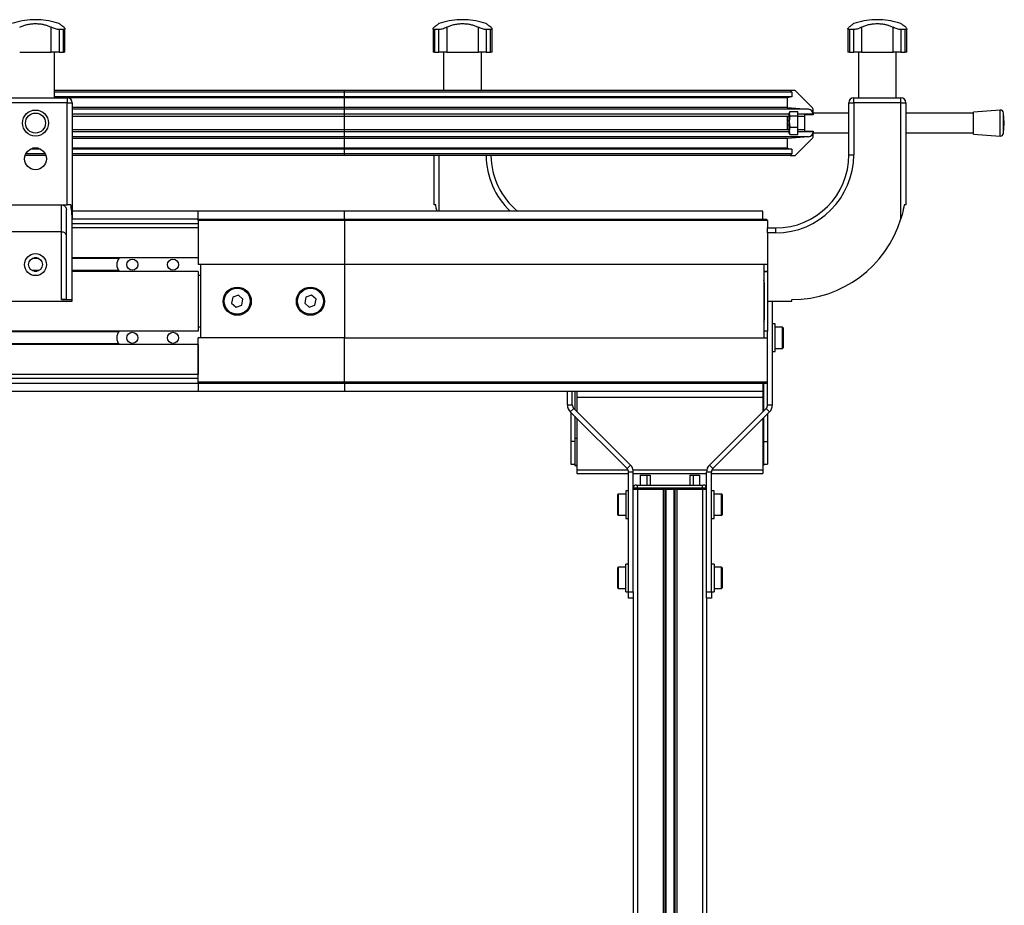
# Model space of a CAD drawing. Header units: millimetres. Extents: x 0 to 420, y 0 to 297.
# Tile 37 of 39: x 354 to 385, y 220 to 247. Entities that reach past the tile are written whole.
import ezdxf

# ---------------------------------------------------------------- set-up
doc = ezdxf.new("R2010")
doc.units = ezdxf.units.MM

msp = doc.modelspace()

# ---------------------------------------------------------------- linework, layer by layer
at = {"color": 7, "linetype": 'Continuous', "lineweight": 25}
for p, q in [((354.69079, 247.36829), (354.69079, 247.36658)), ((354.77843, 247.36829), (354.69079, 247.36829)), ((354.77843, 247.36658), (354.69079, 247.36658)), ((354.86607, 247.36829), (354.77843, 247.36829)), ((354.86607, 247.36658), (354.77843, 247.36658)), ((354.86607, 247.36658), (354.86607, 247.36829)), ((367.81579, 247.36829), (367.81579, 247.36658)), ((367.99107, 247.36829), (367.81579, 247.36829)), ((367.99107, 247.36658), (367.81579, 247.36658)), ((367.99107, 247.36658), (367.99107, 247.36829)), ((380.56579, 247.36829), (380.56579, 247.36658)), ((380.74107, 247.36829), (380.56579, 247.36829)), ((380.74107, 247.36658), (380.56579, 247.36658)), ((380.74107, 247.36658), (380.74107, 247.36829)), ((355.26465, 246.36829), (355.26465, 247.13442)), ((355.63738, 247.06685), (355.50494, 247.06685)), ((355.50494, 247.06685), (355.50494, 246.36829)), ((355.63738, 246.36829), (355.63738, 247.06685)), ((355.68468, 246.36829), (355.68468, 247.09019)), ((366.99718, 247.08979), (366.99718, 246.36829)), ((367.17691, 247.06685), (367.04448, 247.06685)), ((367.04448, 247.06685), (367.04448, 246.36829)), ((367.17691, 246.36829), (367.17691, 247.06685)), ((367.41721, 247.13442), (367.41721, 246.36829)), ((368.38965, 246.36829), (368.38965, 247.13442)), ((368.76238, 247.06685), (368.62994, 247.06685)), ((368.62994, 247.06685), (368.62994, 246.36829)), ((368.76238, 246.36829), (368.76238, 247.06685)), ((368.80968, 246.36829), (368.80968, 247.09019)), ((379.74718, 247.08979), (379.74718, 246.36829)), ((379.92691, 247.06685), (379.79448, 247.06685)), ((379.79448, 247.06685), (379.79448, 246.36829)), ((379.92691, 246.36829), (379.92691, 247.06685)), ((380.16721, 247.13442), (380.16721, 246.36829)), ((381.13965, 246.36829), (381.13965, 247.13442)), ((381.51238, 247.06685), (381.37994, 247.06685)), ((381.37994, 247.06685), (381.37994, 246.36829)), ((381.51238, 246.36829), (381.51238, 247.06685)), ((381.55968, 246.36829), (381.55968, 247.09019)), ((354.29221, 246.36829), (355.26465, 246.36829)), ((355.50494, 246.36829), (355.26465, 246.36829)), ((355.36051, 244.96829), (355.36051, 246.36829)), ((355.50494, 246.36829), (355.63738, 246.36829)), ((355.68468, 246.36829), (355.63738, 246.36829)), ((367.04448, 246.36829), (366.99718, 246.36829)), ((367.04448, 246.36829), (367.17691, 246.36829)), ((367.41721, 246.36829), (367.17691, 246.36829)), ((367.32135, 246.36829), (367.32135, 245.19329)), ((367.41721, 246.36829), (368.38965, 246.36829)), ((368.62994, 246.36829), (368.38965, 246.36829)), ((368.48551, 245.19329), (368.48551, 246.36829)), ((368.62994, 246.36829), (368.76238, 246.36829)), ((368.80968, 246.36829), (368.76238, 246.36829)), ((379.79448, 246.36829), (379.74718, 246.36829)), ((379.79448, 246.36829), (379.92691, 246.36829)), ((380.16721, 246.36829), (379.92691, 246.36829)), ((380.07135, 246.36829), (380.07135, 244.96829)), ((380.16721, 246.36829), (381.13965, 246.36829)), ((381.37994, 246.36829), (381.13965, 246.36829)), ((381.23551, 244.96829), (381.23551, 246.36829)), ((381.37994, 246.36829), (381.51238, 246.36829)), ((381.55968, 246.36829), (381.51238, 246.36829)), ((364.27843, 245.19329), (355.36051, 245.19329)), ((364.27843, 245.14329), (355.36051, 245.14329)), ((364.27843, 245.14329), (364.27843, 245.19329)), ((377.97843, 245.19329), (364.27843, 245.19329)), ((364.27843, 244.99329), (364.27843, 245.14329)), ((378.02843, 245.14329), (364.27843, 245.14329)), ((377.97843, 245.19329), (378.02843, 245.14329)), ((378.10772, 245.19329), (377.97843, 245.19329)), ((378.02843, 245.14329), (378.02843, 244.99329)), ((378.66378, 244.65794), (378.14307, 245.17865)), ((353.80343, 244.96829), (355.75343, 244.96829)), ((364.27843, 244.99329), (355.36051, 244.99329)), ((355.75343, 244.96829), (355.75343, 244.81829)), ((364.27843, 244.96779), (355.76567, 244.96779)), ((364.27843, 244.96779), (364.27843, 244.99329)), ((378.02843, 244.99329), (364.27843, 244.99329)), ((377.87843, 244.96779), (364.27843, 244.96779)), ((364.27843, 244.67328), (364.27843, 244.96779)), ((378.02843, 244.99329), (377.87843, 244.96779)), ((377.87843, 244.96779), (377.87843, 244.67328)), ((379.92843, 244.81829), (379.92843, 244.96829)), ((379.92843, 244.96829), (381.37843, 244.96829)), ((381.37843, 244.81829), (381.37843, 244.96829)), ((355.75343, 244.81829), (353.80343, 244.81829)), ((355.75343, 241.6788), (355.75343, 244.81829)), ((355.75343, 244.81829), (355.90343, 244.81829)), ((355.90343, 244.81829), (355.90343, 241.25464)), ((364.27843, 244.67328), (355.90343, 244.67328)), ((364.27843, 244.61527), (355.90343, 244.61527)), ((364.27843, 244.61527), (364.27843, 244.67328)), ((377.87843, 244.67328), (364.27843, 244.67328)), ((364.27843, 244.46584), (364.27843, 244.61527)), ((378.5415, 244.61527), (364.27843, 244.61527)), ((377.87843, 244.67328), (378.5415, 244.61527)), ((377.96409, 244.54447), (377.94676, 244.48001)), ((377.96409, 244.54447), (378.21343, 244.54447)), ((378.21343, 244.41556), (378.21343, 244.54447)), ((378.67843, 244.49329), (378.67843, 244.62258)), ((379.77843, 243.21829), (379.77843, 244.81829)), ((379.77843, 244.81829), (379.92843, 244.81829)), ((379.92843, 244.81829), (379.92843, 243.21829)), ((381.37843, 244.81829), (379.92843, 244.81829)), ((381.37843, 241.25464), (381.37843, 244.81829)), ((381.37843, 244.81829), (381.52843, 244.81829)), ((381.52843, 244.81829), (381.52843, 241.6788)), ((384.42558, 244.59329), (383.60638, 244.53079)), ((384.42558, 243.79329), (384.42558, 244.59329)), ((364.27843, 244.46584), (355.90343, 244.46584)), ((364.27843, 244.39829), (355.90343, 244.39829)), ((364.27843, 244.39829), (364.27843, 244.46584)), ((377.94676, 244.46584), (364.27843, 244.46584)), ((377.94676, 244.39829), (364.27843, 244.39829)), ((364.27843, 243.98829), (364.27843, 244.39829)), ((377.87843, 244.39829), (377.87843, 243.98829)), ((377.92843, 244.26329), (377.87843, 244.26329)), ((377.92843, 244.39829), (377.92843, 244.26329)), ((377.94676, 244.26329), (377.92843, 244.26329)), ((377.95538, 244.52465), (377.94676, 244.50098)), ((377.94676, 244.48001), (377.94676, 244.50098)), ((377.94676, 244.48001), (377.96409, 244.41556)), ((377.94676, 244.23997), (377.94676, 244.48001)), ((377.96409, 244.41556), (377.94676, 244.23997)), ((377.94676, 244.23997), (377.96409, 244.06438)), ((377.94676, 243.95324), (377.94676, 244.23997)), ((377.96409, 244.41556), (378.21343, 244.41556)), ((378.67843, 244.46584), (378.21343, 244.46584)), ((378.21343, 244.06438), (378.21343, 244.41556)), ((378.42843, 244.39829), (378.21343, 244.39829)), ((378.42843, 244.39329), (378.21343, 244.39329)), ((378.39843, 244.39329), (378.39843, 244.39829)), ((378.67843, 244.44329), (378.42843, 244.44329)), ((378.42843, 243.94329), (378.42843, 244.44329)), ((379.77843, 244.49329), (378.67843, 244.49329)), ((378.67843, 244.49329), (378.67843, 244.44329)), ((383.60638, 244.49329), (381.52843, 244.49329)), ((383.60638, 243.85579), (383.60638, 244.53079)), ((384.55638, 244.19329), (384.53289, 244.50119)), ((384.53289, 243.8854), (384.53289, 244.50119)), ((364.27843, 243.98829), (355.90343, 243.98829)), ((364.27843, 243.92074), (364.27843, 243.98829)), ((377.94676, 243.98829), (364.27843, 243.98829)), ((377.87843, 244.13829), (377.92843, 244.13829)), ((377.94676, 244.13829), (377.92843, 244.13829)), ((377.92843, 244.13829), (377.92843, 243.98829)), ((377.94676, 243.8856), (377.94676, 243.95324)), ((377.96409, 244.06438), (378.21343, 244.06438)), ((378.21343, 243.84211), (378.21343, 244.06438)), ((378.21343, 243.99329), (378.42843, 243.99329)), ((378.42843, 243.98829), (378.21343, 243.98829)), ((378.39843, 243.98829), (378.39843, 243.99329)), ((378.42843, 243.94329), (378.67843, 243.94329)), ((378.67843, 243.94329), (378.67843, 243.89329)), ((384.53289, 243.8854), (384.55638, 244.19329)), ((364.27843, 243.92074), (355.90343, 243.92074)), ((364.27843, 243.77131), (355.90343, 243.77131)), ((364.27843, 243.7133), (355.90343, 243.7133)), ((364.27843, 243.77131), (364.27843, 243.92074)), ((377.94676, 243.92074), (364.27843, 243.92074)), ((378.5415, 243.77131), (364.27843, 243.77131)), ((364.27843, 243.7133), (364.27843, 243.77131)), ((377.87843, 243.7133), (364.27843, 243.7133)), ((364.27843, 243.41879), (364.27843, 243.7133)), ((378.5415, 243.77131), (377.87843, 243.7133)), ((377.87843, 243.7133), (377.87843, 243.41879)), ((377.94676, 243.8856), (377.95538, 243.86193)), ((377.96409, 243.84211), (377.95846, 243.86305)), ((377.96409, 243.84211), (378.21343, 243.84211)), ((378.14307, 243.20794), (378.66378, 243.72865)), ((378.67843, 243.92074), (378.21343, 243.92074)), ((378.67843, 243.89329), (379.77843, 243.89329)), ((378.67843, 243.764), (378.67843, 243.89329)), ((381.52843, 243.89329), (383.60638, 243.89329)), ((383.60638, 243.85579), (384.42558, 243.79329)), ((354.93305, 243.39329), (354.62381, 243.39329)), ((354.86763, 243.41879), (354.68923, 243.41879)), ((364.27843, 243.41879), (355.90343, 243.41879)), ((364.27843, 243.39329), (355.90343, 243.39329)), ((364.27843, 243.39329), (364.27843, 243.41879)), ((377.87843, 243.41879), (364.27843, 243.41879)), ((364.27843, 243.24329), (364.27843, 243.39329)), ((378.02843, 243.39329), (364.27843, 243.39329)), ((377.87843, 243.41879), (378.02843, 243.39329)), ((378.02843, 243.39329), (378.02843, 243.24329)), ((355.10077, 243.19329), (354.45608, 243.19329)), ((355.08076, 243.24329), (354.47609, 243.24329)), ((364.27843, 243.24329), (355.90343, 243.24329)), ((364.27843, 243.19329), (355.90343, 243.19329)), ((364.27843, 243.19329), (364.27843, 243.24329)), ((378.02843, 243.24329), (364.27843, 243.24329)), ((377.97843, 243.19329), (364.27843, 243.19329)), ((367.02843, 241.6788), (367.02843, 243.19329)), ((367.17843, 243.19329), (367.17843, 241.48329)), ((378.02843, 243.24329), (377.97843, 243.19329)), ((377.97843, 243.19329), (378.10772, 243.19329)), ((379.77843, 243.21829), (379.92843, 243.21829)), ((353.80343, 241.6788), (355.75343, 241.6788)), ((355.57843, 240.8454), (355.57843, 241.6788)), ((355.72843, 238.77151), (355.72843, 241.5288)), ((355.86523, 241.6788), (355.75343, 241.6788)), ((367.07843, 241.6788), (367.02843, 241.6788)), ((381.52843, 241.6788), (381.47843, 241.6788)), ((359.77843, 241.48329), (355.90343, 241.48329)), ((355.90343, 238.76829), (355.90343, 241.25464)), ((359.77843, 241.24329), (355.90343, 241.24329)), ((359.77843, 241.24329), (359.77843, 241.48329)), ((364.27843, 241.48329), (359.77843, 241.48329)), ((359.77843, 241.24329), (364.27843, 241.24329)), ((359.77843, 241.19329), (359.77843, 241.24329)), ((364.27843, 241.24329), (364.27843, 241.48329)), ((377.13593, 241.48329), (364.27843, 241.48329)), ((364.27843, 241.19329), (364.27843, 241.24329)), ((364.27843, 241.24329), (377.22843, 241.24329)), ((377.13593, 241.24329), (377.13593, 241.48329)), ((377.27843, 241.19329), (377.22843, 241.24329)), ((359.77843, 241.09329), (355.90343, 241.09329)), ((359.77843, 240.96829), (355.90343, 240.96829)), ((364.27843, 241.19329), (359.77843, 241.19329)), ((359.77843, 241.19329), (359.77843, 239.84329)), ((359.77843, 240.96829), (359.77843, 240.05079)), ((364.27843, 241.19329), (364.27843, 239.84329)), ((377.27843, 241.19329), (364.27843, 241.19329)), ((377.27843, 241.19329), (377.27843, 240.96829)), ((377.27843, 240.96829), (377.52843, 240.96829)), ((377.27843, 240.81829), (377.27843, 240.96829)), ((377.52843, 240.96829), (377.52843, 240.81829)), ((355.57843, 240.8454), (353.97843, 240.8454)), ((355.57843, 238.76829), (355.57843, 240.8454)), ((377.52843, 240.81829), (377.27843, 240.81829)), ((377.27843, 240.81829), (377.27843, 238.71829)), ((354.88298, 240.02829), (354.67388, 240.02829)), ((354.82425, 240.05079), (354.7326, 240.05079)), ((359.77843, 240.05079), (355.90343, 240.05079)), ((357.33622, 240.02829), (355.90343, 240.02829)), ((364.27843, 239.84329), (359.77843, 239.84329)), ((359.85343, 239.84329), (359.85343, 237.59329)), ((377.27843, 239.84329), (364.27843, 239.84329)), ((364.27843, 239.84329), (364.27843, 237.59329)), ((377.16343, 239.84329), (377.16343, 237.59329)), ((354.88298, 239.65829), (354.67388, 239.65829)), ((354.82425, 239.63579), (354.7326, 239.63579)), ((354.82425, 239.63579), (354.7326, 239.63579)), ((357.33622, 239.65829), (355.90343, 239.65829)), ((359.77843, 239.63579), (355.90343, 239.63579)), ((359.77843, 239.63579), (355.90343, 239.63579)), ((359.77843, 239.63579), (359.77843, 239.63579)), ((359.77843, 239.63579), (359.77843, 237.80079)), ((359.77843, 239.51829), (359.85343, 239.51829)), ((377.16343, 239.64329), (377.27843, 239.64329)), ((377.16343, 239.63579), (377.27843, 239.63579)), ((377.17843, 239.29829), (377.17843, 238.13829)), ((360.83959, 238.84018), (360.80345, 238.659)), ((361.01457, 238.89948), (360.83959, 238.84018)), ((361.15341, 238.77759), (361.01457, 238.89948)), ((363.08959, 238.84018), (363.05345, 238.659)), ((363.26457, 238.89948), (363.08959, 238.84018)), ((363.40341, 238.77759), (363.26457, 238.89948)), ((353.65343, 238.71829), (355.90343, 238.71829)), ((355.57843, 238.76829), (355.90343, 238.76829)), ((355.90343, 238.71829), (355.90343, 238.76829)), ((360.80345, 238.659), (360.94229, 238.53711)), ((360.94229, 238.53711), (361.11727, 238.5964)), ((361.11727, 238.5964), (361.15341, 238.77759)), ((363.05345, 238.659), (363.19229, 238.53711)), ((363.19229, 238.53711), (363.36727, 238.5964)), ((363.36727, 238.5964), (363.40341, 238.77759)), ((377.27843, 238.71829), (377.27843, 237.80079)), ((377.27843, 238.71829), (378.02843, 238.71829)), ((377.42843, 235.53042), (377.42843, 238.71829)), ((378.02843, 238.71829), (378.02843, 238.76829)), ((359.85343, 237.91829), (359.77843, 237.91829)), ((377.50843, 238.01829), (377.42843, 238.01829)), ((377.50843, 237.47886), (377.50843, 238.01829)), ((377.74343, 237.91829), (377.50843, 237.91829)), ((377.74343, 237.26829), (377.74343, 237.91829)), ((377.75843, 237.90329), (377.75843, 237.28329)), ((359.77843, 237.80079), (350.90968, 237.80079)), ((357.33622, 237.77829), (350.90968, 237.77829)), ((364.27843, 237.59329), (359.77843, 237.59329)), ((359.77843, 236.24329), (359.77843, 237.59329)), ((364.27843, 236.24329), (364.27843, 237.59329)), ((364.27843, 237.59329), (377.27843, 237.59329)), ((377.27843, 237.80079), (377.16343, 237.80079)), ((377.27843, 237.79329), (377.16343, 237.79329)), ((377.27843, 237.59329), (377.27843, 237.80079)), ((377.27843, 236.24329), (377.27843, 237.59329)), ((357.33622, 237.40829), (350.90968, 237.40829)), ((359.77843, 237.38579), (350.90968, 237.38579)), ((359.77843, 237.38579), (359.77843, 236.46829)), ((377.50843, 237.16829), (377.50843, 237.47886)), ((377.42843, 237.16829), (377.50843, 237.16829)), ((377.50843, 237.26829), (377.74343, 237.26829)), ((359.77843, 236.46829), (350.90968, 236.46829)), ((359.77843, 236.34329), (350.90968, 236.34329)), ((359.77843, 236.19329), (350.90968, 236.19329)), ((359.77843, 236.24329), (364.27843, 236.24329)), ((359.77843, 236.19329), (359.77843, 236.24329)), ((364.27843, 236.19329), (359.77843, 236.19329)), ((359.77843, 236.19329), (359.77843, 235.95329)), ((364.27843, 236.24329), (364.27843, 236.19329)), ((364.27843, 236.24329), (377.27843, 236.24329)), ((377.22843, 236.19329), (364.27843, 236.19329)), ((364.27843, 236.19329), (364.27843, 235.95329)), ((377.13593, 236.19329), (377.13593, 235.95329)), ((377.13593, 236.19181), (377.15343, 236.19181)), ((377.15343, 236.19181), (377.15343, 236.19329)), ((377.15343, 236.19181), (377.15343, 235.34329)), ((377.27843, 236.24329), (377.22843, 236.19329)), ((377.27843, 235.53042), (377.27843, 236.24329)), ((350.90968, 235.95329), (359.77843, 235.95329)), ((359.77843, 235.95329), (364.27843, 235.95329)), ((364.27843, 235.95329), (377.13593, 235.95329)), ((371.12843, 235.53042), (371.12843, 235.95329)), ((371.27843, 235.53042), (371.27843, 235.95329)), ((371.35343, 235.95329), (371.35343, 235.39329)), ((371.42093, 235.95329), (371.42093, 235.75543)), ((377.13593, 235.95329), (377.13593, 235.75543)), ((371.12843, 235.53042), (371.27843, 235.53042)), ((377.13593, 235.75543), (371.42093, 235.75543)), ((371.42093, 235.75543), (371.42093, 235.32579)), ((377.13593, 235.75543), (377.13593, 235.32579)), ((377.27843, 235.53042), (377.42843, 235.53042)), ((371.32236, 235.42436), (371.2163, 235.31829)), ((372.95949, 233.57509), (371.2163, 235.31829)), ((371.22843, 235.30464), (371.22843, 234.40333)), ((373.06556, 233.68116), (371.32236, 235.42436)), ((371.35343, 235.18116), (371.35343, 234.49516)), ((375.4913, 233.68116), (377.23449, 235.42436)), ((375.59736, 233.57509), (377.34056, 235.31829)), ((377.34056, 235.31829), (377.23449, 235.42436)), ((377.27843, 235.25616), (377.27843, 234.40333)), ((371.42093, 235.11366), (371.42093, 233.52405)), ((377.13593, 235.11366), (377.13593, 233.52405)), ((377.15343, 235.13116), (377.15343, 234.49516)), ((371.35343, 234.40333), (371.22843, 234.40333)), ((371.22843, 234.40333), (371.22843, 233.71035)), ((371.35343, 234.49516), (371.35343, 233.66812)), ((371.42093, 234.49516), (371.35343, 234.49516)), ((377.13593, 234.49516), (377.15343, 234.49516)), ((377.15343, 234.49516), (377.15343, 233.66812)), ((377.15343, 234.40333), (377.27843, 234.40333)), ((377.27843, 234.40333), (377.27843, 233.71035)), ((371.22843, 233.71035), (371.35343, 233.71035)), ((371.35343, 233.66812), (371.35343, 233.66579)), ((371.42093, 233.66812), (371.35343, 233.66812)), ((371.35343, 233.66579), (371.42093, 233.66579)), ((372.95949, 233.57509), (373.06556, 233.68116)), ((375.4913, 233.68116), (375.59736, 233.57509)), ((377.13593, 233.66812), (377.15343, 233.66812)), ((377.13593, 233.66579), (377.15343, 233.66579)), ((377.15343, 233.71035), (377.27843, 233.71035)), ((377.15343, 233.66812), (377.15343, 233.66579)), ((371.42093, 233.52405), (371.42093, 233.42579)), ((372.99297, 233.52405), (371.42093, 233.52405)), ((371.42093, 233.42579), (373.00343, 233.42579)), ((373.15343, 233.46903), (373.00343, 233.46903)), ((373.00343, 229.79329), (373.00343, 233.46903)), ((375.40852, 233.52405), (373.14834, 233.52405)), ((373.15343, 229.79329), (373.15343, 233.46903)), ((373.15343, 233.42579), (375.40343, 233.42579)), ((373.36843, 233.36829), (373.56843, 233.36829)), ((373.36843, 233.36829), (373.36843, 233.06979)), ((373.56843, 233.36829), (373.56843, 233.06979)), ((373.56843, 233.36829), (373.66843, 233.36829)), ((373.66843, 233.36829), (373.66843, 233.06979)), ((374.88843, 233.36829), (374.88843, 233.06979)), ((374.88843, 233.36829), (374.98843, 233.36829)), ((374.98843, 233.36829), (374.98843, 233.06979)), ((374.98843, 233.36829), (375.18843, 233.36829)), ((375.18843, 233.36829), (375.18843, 233.06979)), ((375.55343, 233.46903), (375.40343, 233.46903)), ((375.40343, 229.79329), (375.40343, 233.46903)), ((375.55343, 229.79329), (375.55343, 233.46903)), ((375.55343, 233.42579), (377.13593, 233.42579)), ((377.13593, 233.52405), (375.56388, 233.52405)), ((377.13593, 233.52405), (377.13593, 233.42579)), ((373.25343, 233.06979), (373.27843, 233.06979)), ((373.27843, 232.96979), (373.27843, 233.06979)), ((373.27843, 233.06979), (375.27843, 233.06979)), ((375.27843, 232.96979), (375.27843, 233.06979)), ((375.27843, 233.06979), (375.30343, 233.06979)), ((372.67343, 232.15829), (372.67343, 232.77829)), ((372.92343, 232.79329), (372.68843, 232.79329)), ((372.68843, 232.79329), (372.68843, 232.14329)), ((373.00343, 232.89329), (372.92343, 232.89329)), ((372.92343, 232.89329), (372.92343, 232.04329)), ((373.27843, 232.96979), (373.15343, 232.96979)), ((373.27843, 232.94479), (373.15343, 232.94479)), ((373.15343, 232.94479), (373.27843, 232.94479)), ((375.27843, 232.96979), (373.27843, 232.96979)), ((373.27843, 232.96979), (373.27843, 232.94479)), ((373.27843, 232.94479), (375.27843, 232.94479)), ((373.27843, 232.94479), (374.07093, 232.94479)), ((373.27843, 232.94479), (373.27843, 205.19479)), ((374.07093, 232.94479), (374.07093, 205.19479)), ((374.12513, 232.94479), (374.12513, 205.19479)), ((374.15383, 232.94479), (374.15383, 205.19479)), ((374.40302, 232.94479), (374.40302, 205.19479)), ((374.43173, 232.94479), (374.43173, 205.19479)), ((374.48593, 232.94479), (374.48593, 205.19479)), ((374.48593, 232.94479), (375.27843, 232.94479)), ((375.27843, 232.94479), (375.27843, 232.96979)), ((375.40343, 232.96979), (375.27843, 232.96979)), ((375.40343, 232.94479), (375.27843, 232.94479)), ((375.27843, 232.94479), (375.40343, 232.94479)), ((375.27843, 232.94479), (375.27843, 205.19479)), ((375.63343, 232.89329), (375.55343, 232.89329)), ((375.63343, 232.35386), (375.63343, 232.89329)), ((375.86843, 232.79329), (375.63343, 232.79329)), ((375.86843, 232.41337), (375.86843, 232.79329)), ((375.88343, 232.77829), (375.88343, 232.41591)), ((372.68843, 232.14329), (372.92343, 232.14329)), ((375.63343, 232.04329), (375.63343, 232.35386)), ((375.63343, 232.14329), (375.86843, 232.14329)), ((375.86843, 232.14329), (375.86843, 232.41337)), ((375.88343, 232.41591), (375.88343, 232.15829)), ((372.92343, 232.04329), (373.00343, 232.04329)), ((375.55343, 232.04329), (375.63343, 232.04329)), ((373.00343, 230.64329), (372.92343, 230.64329)), ((372.92343, 229.79329), (372.92343, 230.64329)), ((375.63343, 230.64329), (375.55343, 230.64329)), ((375.63343, 230.64329), (375.63343, 229.79329)), ((372.67343, 229.90829), (372.67343, 230.52829)), ((372.92343, 230.54329), (372.68843, 230.54329)), ((372.68843, 230.54329), (372.68843, 229.89329)), ((375.86843, 230.54329), (375.63343, 230.54329)), ((375.86843, 230.18333), (375.86843, 230.54329)), ((375.88343, 230.52829), (375.88343, 230.18494)), ((375.86843, 229.89329), (375.86843, 230.18333)), ((375.88343, 230.18494), (375.88343, 229.90829)), ((372.68843, 229.89329), (372.92343, 229.89329)), ((372.92343, 229.79329), (373.00343, 229.79329)), ((373.00343, 229.79329), (373.15343, 229.79329)), ((373.00343, 229.59329), (373.00343, 229.79329)), ((373.15343, 229.79329), (373.15343, 229.60789)), ((375.40343, 229.60789), (375.40343, 229.79329)), ((375.40343, 229.79329), (375.55343, 229.79329)), ((375.55343, 229.79329), (375.63343, 229.79329)), ((375.55343, 229.79329), (375.55343, 229.59329)), ((375.63343, 229.89329), (375.86843, 229.89329)), ((373.15343, 229.59329), (373.00343, 229.59329)), ((373.15343, 229.60789), (373.15343, 205.19479)), ((375.40343, 229.60789), (375.40343, 205.19479)), ((375.55343, 229.59329), (375.40343, 229.59329))]:
    msp.add_line(p, q, dxfattribs=at)
for centre, radius in [((354.77843, 244.19329), 0.40029), ((354.77843, 244.19329), 0.3079), ((354.77843, 243.09329), 0.3375), ((354.77843, 239.84329), 0.3375), ((354.77843, 239.84329), 0.2125), ((357.75343, 239.84329), 0.17), ((359.00343, 239.84329), 0.17), ((360.97843, 238.71829), 0.4325), ((360.97843, 238.71829), 0.4), ((363.22843, 238.71829), 0.4325), ((363.22843, 238.71829), 0.4), ((357.75343, 237.59329), 0.17), ((359.00343, 237.59329), 0.17)]:
    msp.add_circle(centre, radius, dxfattribs=at)
for centre, radius, start, end in [((354.77843, 245.11829), 2.25, 92.232359, 108.829134), ((354.77843, 245.11829), 2.25, 71.172918, 87.767641), ((367.90343, 245.11829), 2.25, 92.232359, 108.829134), ((367.90343, 245.11829), 2.25, 71.172918, 87.767641), ((380.65343, 245.11829), 2.25, 92.232359, 108.829134), ((380.65343, 245.11829), 2.25, 71.172918, 87.767641), ((378.10772, 245.14329), 0.05, 45, 90), ((355.75343, 244.81829), 0.15, 0, 90), ((379.92843, 244.81829), 0.15, 90, 180), ((381.37843, 244.81829), 0.15, 0, 90), ((378.52843, 244.46584), 0.15, 0, 85), ((378.62843, 244.62258), 0.05, 0, 45), ((384.43318, 244.49358), 0.1, 4.362914, 94.362914), ((378.52843, 243.92074), 0.15, 275, 0), ((378.62843, 243.764), 0.05, 315, 0), ((384.43318, 243.893), 0.1, 265.637086, 355.637086), ((371.02843, 243.21829), 2.4, 180.596842, 226.295814), ((371.02843, 243.21829), 2.25, 180.636633, 230.453771), ((377.52843, 243.21829), 2.25, 270, 0), ((377.52843, 243.21829), 2.4, 270, 0), ((378.10772, 243.24329), 0.05, 270, 315), ((378.02843, 242.26829), 3.5, 270, 343.165019), ((357.60343, 239.84329), 0.325, 140.322793, 219.677173), ((377.07843, 239.29829), 0.1, 0, 31.78824), ((377.07843, 238.13829), 0.1, 328.21176, 360), ((377.74343, 237.90329), 0.015, 0, 90), ((357.60343, 237.59329), 0.325, 140.322814, 219.677193), ((377.74343, 237.28329), 0.015, 270, 0), ((371.42843, 235.53042), 0.3, 180, 225), ((371.42843, 235.53042), 0.15, 180, 225), ((377.12843, 235.53042), 0.15, 315, 0), ((377.12843, 235.53042), 0.3, 315, 0), ((372.85343, 233.46903), 0.3, 0, 45), ((375.70343, 233.46903), 0.3, 135, 180), ((372.85343, 233.46903), 0.15, 0, 45), ((375.70343, 233.46903), 0.15, 135, 180), ((373.25343, 232.96979), 0.1, 90, 180), ((375.30343, 232.96979), 0.1, 0, 90), ((372.68843, 232.77829), 0.015, 90, 180), ((375.86843, 232.77829), 0.015, 0, 90), ((372.68843, 232.15829), 0.015, 180, 270), ((375.86843, 232.15829), 0.015, 270, 0), ((372.68843, 230.52829), 0.015, 90, 180), ((375.86843, 230.52829), 0.015, 0, 90), ((372.68843, 229.90829), 0.015, 180, 270), ((375.86843, 229.90829), 0.015, 270, 0)]:
    msp.add_arc(centre, radius, start, end, dxfattribs=at)
for points, knots in [([(354.29221, 247.13442), (354.32554, 247.15056), (354.39305, 247.18324), (354.50818, 247.21822), (354.63214, 247.24147), (354.75766, 247.25035), (354.88213, 247.24575), (354.99924, 247.22906), (355.11045, 247.20062), (355.19816, 247.16795), (355.24701, 247.14332), (355.26465, 247.13442)], [0, 0, 0, 0, 0.11925981, 0.24158658, 0.3609602, 0.48426569, 0.59620844, 0.71149815, 0.82228956, 0.93582475, 1, 1, 1, 1]), ([(355.50494, 247.06685), (355.48773, 247.06776), (355.45331, 247.06959), (355.39151, 247.08363), (355.32519, 247.1051), (355.28604, 247.12406), (355.26465, 247.13442)], [0, 0, 0, 0, 0.2331432, 0.46598224, 0.70829004, 1, 1, 1, 1]), ([(355.65096, 247.13442), (355.63049, 247.15054), (355.58903, 247.18319), (355.54295, 247.21843), (355.51356, 247.24069), (355.50133, 247.24986), (355.50409, 247.24779), (355.50441, 247.24755)], [0, 0, 0, 0, 0.23851413, 0.48316204, 0.7219038, 0.96850911, 1, 1, 1, 1]), ([(355.65096, 247.13442), (355.66204, 247.12432), (355.68424, 247.10408), (355.68717, 247.08089), (355.66905, 247.06852), (355.64617, 247.06731), (355.63738, 247.06685)], [0, 0, 0, 0, 0.28482414, 0.57045716, 0.83508046, 1, 1, 1, 1]), ([(367.04448, 247.06685), (367.03243, 247.06776), (367.00835, 247.06959), (366.99497, 247.08363), (366.9988, 247.1051), (367.01956, 247.12406), (367.0309, 247.13442)], [0, 0, 0, 0, 0.233143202, 0.46598224, 0.708290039, 1, 1, 1, 1]), ([(367.17745, 247.24755), (367.17668, 247.24697), (367.17499, 247.2457), (367.15263, 247.22886), (367.11565, 247.20067), (367.07331, 247.16794), (367.04215, 247.14332), (367.0309, 247.13442)], [0, 0, 0, 0, 0.19223781, 0.42286837, 0.64450032, 0.87162104, 1, 1, 1, 1]), ([(367.41721, 247.13442), (367.39637, 247.12432), (367.35464, 247.10408), (367.28167, 247.08089), (367.21979, 247.06852), (367.18881, 247.06731), (367.17691, 247.06685)], [0, 0, 0, 0, 0.28482414, 0.57045716, 0.83508046, 1, 1, 1, 1]), ([(367.41721, 247.13442), (367.45054, 247.15056), (367.51805, 247.18324), (367.63318, 247.21822), (367.75714, 247.24147), (367.88266, 247.25035), (368.00714, 247.24575), (368.12424, 247.22906), (368.23545, 247.20062), (368.32316, 247.16795), (368.37201, 247.14332), (368.38965, 247.13442)], [0, 0, 0, 0, 0.11925981, 0.24158658, 0.3609602, 0.48426569, 0.59620844, 0.71149815, 0.82228956, 0.93582475, 1, 1, 1, 1]), ([(368.62994, 247.06685), (368.61273, 247.06776), (368.57831, 247.06959), (368.51651, 247.08363), (368.45019, 247.1051), (368.41104, 247.12406), (368.38965, 247.13442)], [0, 0, 0, 0, 0.2331432, 0.46598224, 0.70829004, 1, 1, 1, 1]), ([(368.77596, 247.13442), (368.75549, 247.15054), (368.71403, 247.18319), (368.66795, 247.21843), (368.63856, 247.24069), (368.62633, 247.24986), (368.62909, 247.24779), (368.62941, 247.24755)], [0, 0, 0, 0, 0.23851413, 0.48316204, 0.7219038, 0.96850911, 1, 1, 1, 1]), ([(368.77596, 247.13442), (368.78704, 247.12432), (368.80924, 247.10408), (368.81217, 247.08089), (368.79405, 247.06852), (368.77117, 247.06731), (368.76238, 247.06685)], [0, 0, 0, 0, 0.28482414, 0.57045716, 0.83508046, 1, 1, 1, 1]), ([(379.79448, 247.06685), (379.78243, 247.06776), (379.75835, 247.06959), (379.74497, 247.08363), (379.7488, 247.1051), (379.76956, 247.12406), (379.7809, 247.13442)], [0, 0, 0, 0, 0.2331432, 0.46598224, 0.70829004, 1, 1, 1, 1]), ([(379.92745, 247.24755), (379.92668, 247.24697), (379.92499, 247.2457), (379.90263, 247.22886), (379.86565, 247.20067), (379.82331, 247.16794), (379.79215, 247.14332), (379.7809, 247.13442)], [0, 0, 0, 0, 0.19223781, 0.42286837, 0.64450032, 0.87162104, 1, 1, 1, 1]), ([(380.16721, 247.13442), (380.14637, 247.12432), (380.10464, 247.10408), (380.03167, 247.08089), (379.96979, 247.06852), (379.93881, 247.06731), (379.92691, 247.06685)], [0, 0, 0, 0, 0.28482414, 0.57045716, 0.83508046, 1, 1, 1, 1]), ([(380.16721, 247.13442), (380.20054, 247.15056), (380.26805, 247.18324), (380.38318, 247.21822), (380.50714, 247.24147), (380.63266, 247.25035), (380.75713, 247.24575), (380.87424, 247.22906), (380.98545, 247.20062), (381.07316, 247.16795), (381.12201, 247.14332), (381.13965, 247.13442)], [0, 0, 0, 0, 0.11925981, 0.24158658, 0.3609602, 0.48426569, 0.59620844, 0.71149815, 0.82228956, 0.93582475, 1, 1, 1, 1]), ([(381.37994, 247.06685), (381.36273, 247.06776), (381.32831, 247.06959), (381.26651, 247.08363), (381.20019, 247.1051), (381.16104, 247.12406), (381.13965, 247.13442)], [0, 0, 0, 0, 0.2331432, 0.46598224, 0.70829004, 1, 1, 1, 1]), ([(381.52596, 247.13442), (381.50549, 247.15054), (381.46403, 247.18319), (381.41795, 247.21843), (381.38856, 247.24069), (381.37633, 247.24986), (381.37909, 247.24779), (381.37941, 247.24755)], [0, 0, 0, 0, 0.23851413, 0.48316204, 0.7219038, 0.96850911, 1, 1, 1, 1]), ([(381.52596, 247.13442), (381.53704, 247.12432), (381.55924, 247.10408), (381.56217, 247.08089), (381.54405, 247.06852), (381.52117, 247.06731), (381.51238, 247.06685)], [0, 0, 0, 0, 0.28482414, 0.57045716, 0.83508046, 1, 1, 1, 1]), ([(377.96409, 244.06438), (377.96353, 244.06243), (377.95295, 244.0258), (377.94977, 243.98853), (377.94676, 243.95324)], [0, 0, 0, 0, 0.0529743, 1, 1, 1, 1]), ([(377.94676, 243.95324), (377.9489, 243.92365), (377.9516, 243.88637), (377.96195, 243.84968), (377.96409, 243.84211)], [0, 0, 0, 0, 0.79381431, 1, 1, 1, 1]), ([(355.57843, 241.6788), (355.5951, 241.67718), (355.62844, 241.67393), (355.67293, 241.64868), (355.70681, 241.61148), (355.72558, 241.56921), (355.72759, 241.54072), (355.72843, 241.5288)], [0, 0, 0, 0, 0.21020855, 0.42037916, 0.63166541, 0.84588019, 1, 1, 1, 1]), ([(355.90343, 241.25464), (355.89916, 241.35136), (355.89296, 241.49209), (355.87184, 241.63432), (355.86523, 241.6788)], [0, 0, 0, 0, 0.68726798, 1, 1, 1, 1]), ([(367.11982, 241.48329), (367.11429, 241.50401), (367.097, 241.56879), (367.08595, 241.63426), (367.07843, 241.6788)], [0, 0, 0, 0, 0.31975709, 1, 1, 1, 1]), ([(381.47843, 241.6788), (381.45961, 241.58117), (381.43219, 241.43887), (381.39127, 241.29865), (381.37843, 241.25464)], [0, 0, 0, 0, 0.68614256, 1, 1, 1, 1]), ([(355.72843, 240.72668), (355.72843, 240.72679), (355.72841, 240.73847), (355.72328, 240.76462), (355.69961, 240.80023), (355.66204, 240.82688), (355.62095, 240.84249), (355.59262, 240.84443), (355.57843, 240.8454)], [0, 0, 0, 0, 0.00207961, 0.21400299, 0.4760039, 0.68406806, 0.84175461, 1, 1, 1, 1]), ([(355.72843, 238.77151), (355.72677, 238.77086), (355.72346, 238.76956), (355.69763, 238.76865), (355.65959, 238.76832), (355.61741, 238.76829), (355.58952, 238.76829), (355.57843, 238.76829)], [0, 0, 0, 0, 0.21463845, 0.42928258, 0.64382391, 0.85841112, 1, 1, 1, 1])]:
    msp.add_open_spline(points, degree=3, knots=knots, dxfattribs=at)

doc.saveas('drawing.dxf')
